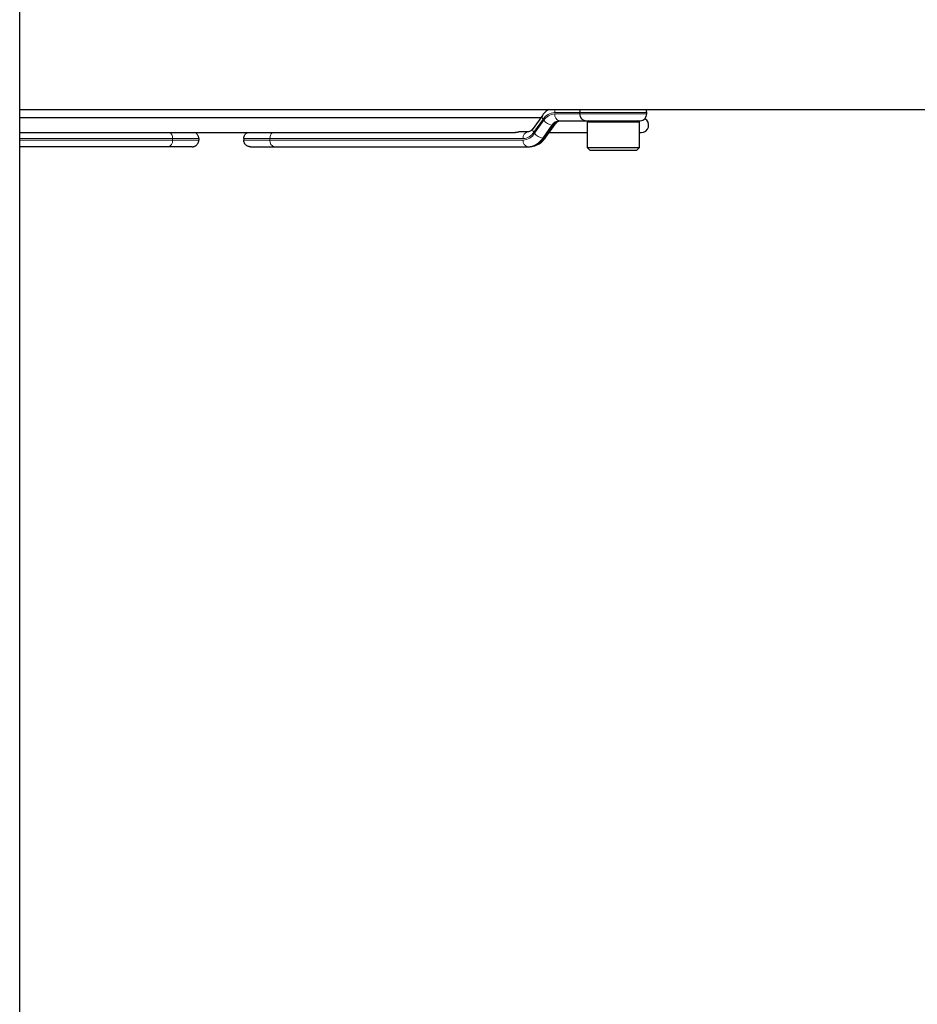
# Model space of a CAD drawing. Header units: millimetres. Extents: x 5 to 418, y 2 to 292.
# Tile 77 of 93: x 315 to 335, y 111 to 133. Entities that reach past the tile are written whole.
import ezdxf

# ---------------------------------------------------------------- set-up
doc = ezdxf.new("R2010")
doc.units = ezdxf.units.MM

msp = doc.modelspace()

# ---------------------------------------------------------------- linework, layer by layer
at = {"color": 7, "linetype": 'Continuous', "lineweight": 25}
for p, q in [((315.1903, 99.3849), (315.1903, 259.3849)), ((315.1903, 130.8098), (376.8569, 130.8098)), ((326.8586, 130.6784), (326.6533, 130.3879)), ((327.6903, 130.7431), (327.6903, 130.7098)), ((329.1903, 130.7098), (329.1903, 130.7431)), ((326.8219, 130.6264), (315.1903, 130.6264)), ((326.9385, 130.1912), (327.1438, 130.4816)), ((327.2394, 130.5598), (327.8247, 130.5598)), ((327.8247, 130.5598), (327.8403, 130.5598)), ((327.8403, 130.5598), (329.0403, 130.5598)), ((327.8569, 130.5264), (327.8569, 129.9598)), ((329.0236, 129.9598), (329.0236, 130.5264)), ((315.1903, 130.2931), (326.2592, 130.2931)), ((326.5341, 130.3098), (326.359, 130.3098)), ((327.0105, 130.2931), (327.8569, 130.2931)), ((329.0236, 130.2931), (329.0653, 130.2931)), ((319.1881, 130.1598), (319.1881, 130.1264)), ((320.1924, 130.1598), (320.1924, 130.1264)), ((318.4984, 129.9764), (315.1903, 129.9764)), ((319.0379, 129.9764), (318.4984, 129.9764)), ((320.3426, 129.9764), (320.8821, 129.9764)), ((320.8821, 129.9764), (326.5341, 129.9764)), ((326.5341, 129.9764), (326.5576, 129.9764)), ((327.8569, 129.9598), (327.9236, 129.8931)), ((327.8569, 129.9598), (329.0236, 129.9598)), ((328.9569, 129.8931), (327.9236, 129.8931)), ((328.9569, 129.8931), (329.0236, 129.9598))]:
    msp.add_line(p, q, dxfattribs=at)
at = {"color": 7, "linetype": 'Continuous', "lineweight": 18}
for p, q in [((327.1334, 130.7431), (327.6903, 130.7431)), ((327.6903, 130.7098), (327.1334, 130.7098)), ((327.6903, 130.7431), (329.1903, 130.7431)), ((329.1903, 130.7098), (327.6903, 130.7098)), ((326.6697, 130.3013), (326.875, 130.5918)), ((326.8917, 130.5682), (326.6863, 130.2778)), ((326.8674, 130.1717), (327.0728, 130.4621)), ((327.0964, 130.4621), (326.891, 130.1717)), ((327.0728, 130.4621), (327.0964, 130.4621)), ((329.0236, 130.5264), (327.8569, 130.5264)), ((318.6045, 130.1598), (315.1903, 130.1598)), ((315.1903, 130.1264), (318.6045, 130.1264)), ((318.6045, 130.1598), (318.6045, 130.1264)), ((319.1881, 130.1598), (318.6045, 130.1598)), ((318.6045, 130.1264), (319.1881, 130.1264)), ((320.1924, 130.1598), (320.7761, 130.1598)), ((320.7761, 130.1264), (320.1924, 130.1264)), ((320.7761, 130.1598), (320.7761, 130.1264)), ((320.7761, 130.1598), (326.428, 130.1598)), ((326.428, 130.1264), (320.7761, 130.1264)), ((326.891, 130.1717), (326.8674, 130.1717))]:
    msp.add_line(p, q, dxfattribs=at)
at = {"color": 7, "linetype": 'Continuous', "lineweight": 25, "flags": 128}
for points in [[(327.1438, 130.4816), (327.1426, 130.48), (327.1425, 130.4798)], [(326.6533, 130.3879), (326.6545, 130.3895), (326.6546, 130.3897)]]:
    msp.add_lwpolyline(points, dxfattribs=at)
at = {"color": 7, "linetype": 'Continuous', "lineweight": 18, "flags": 128}
msp.add_lwpolyline([(327.8247, 130.5598), (327.804, 130.5627), (327.787, 130.5695)], dxfattribs=at)
at = {"color": 7, "linetype": 'Continuous', "lineweight": 18}
for centre, radius, start, end in [((326.9293, 130.6469), 0.0773, 155.99419, 225.47869), ((327.1492, 130.42), 0.3235, 92.7971, 147.92528), ((327.1481, 130.4075), 0.3026, 92.7971, 147.92528), ((327.266, 130.691), 0.1339, 171.95053, 258.57825), ((327.3342, 130.7441), 0.2008, 160.90086, 180.27437), ((327.0989, 130.7143), 0.2535, 215.18752, 264.09009), ((327.2496, 130.3513), 0.2087, 92.7971, 147.92528), ((327.2732, 130.3513), 0.2087, 92.7971, 147.92528), ((327.1011, 130.5189), 0.0569, 265.25869, 316.72678), ((318.4417, 130.1686), 0.1631, 356.88158, 49.75636), ((320.9389, 130.1686), 0.1631, 130.24364, 183.11842), ((326.5606, 130.1785), 0.1339, 101.42175, 188.04947), ((326.4132, 130.462), 0.3026, 272.7971, 327.92528), ((326.4122, 130.4495), 0.3235, 272.7971, 327.92528), ((326.7239, 130.3565), 0.0773, 155.97531, 225.48185), ((326.8935, 130.4238), 0.2535, 215.18752, 264.09009), ((318.4719, 130.1077), 0.1339, 281.42175, 8.04947), ((320.9086, 130.1077), 0.1339, 171.95053, 258.57825), ((326.5606, 130.1077), 0.1339, 171.95053, 258.57825), ((326.5137, 130.3934), 0.4174, 272.7971, 327.92528), ((326.5373, 130.3934), 0.4174, 272.7971, 327.92528), ((326.897, 130.2247), 0.0534, 263.56575, 321.01931)]:
    msp.add_arc(centre, radius, start, end, dxfattribs=at)
at = {"color": 7, "linetype": 'Continuous', "lineweight": 25}
for centre, radius, start, end in [((327.8403, 130.7431), 0.15, 153.6122, 180), ((327.8403, 130.7098), 0.15, 180, 270), ((329.0403, 130.7098), 0.15, 270, 0), ((329.0403, 130.7431), 0.15, 0, 26.3878), ((327.8903, 130.5264), 0.0333, 90, 180), ((328.9903, 130.5264), 0.0333, 0, 90), ((329.0653, 130.4598), 0.1667, 270, 60.47232)]:
    msp.add_arc(centre, radius, start, end, dxfattribs=at)
for points, knots in [([(326.9927, 130.8098), (326.9585, 130.7839), (326.9089, 130.7464), (326.8705, 130.6944), (326.8586, 130.6784)], [0, 0, 0, 0, 0.6911778, 1, 1, 1, 1]), ([(327.1438, 130.4816), (327.1532, 130.4935), (327.1802, 130.5278), (327.2241, 130.5555), (327.2506, 130.5584), (327.263, 130.5598)], [0, 0, 0, 0, 0.2188669, 0.6338676, 1, 1, 1, 1]), ([(319.1881, 130.1598), (319.1877, 130.1681), (319.1869, 130.1849), (319.1804, 130.2094), (319.17, 130.2326), (319.156, 130.2537), (319.1384, 130.2721), (319.1215, 130.2854), (319.1097, 130.2911), (319.1056, 130.2931)], [0, 0, 0, 0, 0.1507579, 0.3058895, 0.456647, 0.6117727, 0.7626019, 0.9177963, 1, 1, 1, 1]), ([(320.1924, 130.1598), (320.1928, 130.1681), (320.1936, 130.1849), (320.2002, 130.2094), (320.2105, 130.2326), (320.2246, 130.2537), (320.2421, 130.2721), (320.2591, 130.2854), (320.2708, 130.2911), (320.2749, 130.2931)], [0, 0, 0, 0, 0.1507579, 0.3058895, 0.456647, 0.6117727, 0.7626019, 0.9177963, 1, 1, 1, 1]), ([(326.359, 130.3098), (326.3578, 130.3098), (326.3513, 130.3097), (326.3373, 130.3079), (326.3214, 130.3043), (326.3046, 130.3003), (326.287, 130.2961), (326.2658, 130.2927), (326.2556, 130.2934), (326.2506, 130.2937)], [0, 0, 0, 0, 0.0390934, 0.2123275, 0.386124, 0.4316162, 0.6240078, 0.8160508, 1, 1, 1, 1]), ([(326.6533, 130.3879), (326.6439, 130.3761), (326.6168, 130.3417), (326.573, 130.3141), (326.5465, 130.3111), (326.5341, 130.3098)], [0, 0, 0, 0, 0.2188669, 0.6338676, 1, 1, 1, 1]), ([(319.0379, 129.9764), (319.039, 129.9764), (319.0451, 129.9765), (319.0562, 129.9773), (319.0743, 129.9804), (319.0954, 129.9871), (319.1178, 129.9986), (319.1383, 130.0139), (319.1557, 130.0322), (319.1699, 130.0533), (319.1802, 130.0764), (319.1869, 130.101), (319.1877, 130.1179), (319.1881, 130.1264)], [0, 0, 0, 0, 0.0134205, 0.077283, 0.1417958, 0.2476476, 0.3565616, 0.4623038, 0.5711052, 0.676797, 0.7855504, 0.8912423, 1, 1, 1, 1]), ([(320.3426, 129.9764), (320.3415, 129.9764), (320.3355, 129.9765), (320.3244, 129.9773), (320.3062, 129.9804), (320.2852, 129.9871), (320.2627, 129.9986), (320.2423, 130.0139), (320.2249, 130.0322), (320.2106, 130.0533), (320.2003, 130.0764), (320.1937, 130.101), (320.1928, 130.1179), (320.1924, 130.1264)], [0, 0, 0, 0, 0.0134205, 0.077283, 0.1417958, 0.2476476, 0.3565616, 0.4623038, 0.5711052, 0.676797, 0.7855504, 0.8912423, 1, 1, 1, 1]), ([(326.5576, 129.9764), (326.5895, 129.9786), (326.6696, 129.9842), (326.7908, 130.0386), (326.883, 130.1175), (326.9265, 130.1753), (326.9385, 130.1912)], [0, 0, 0, 0, 0.21608659, 0.54412334, 0.87461449, 1, 1, 1, 1])]:
    msp.add_open_spline(points, degree=3, knots=knots, dxfattribs=at)

doc.saveas('drawing.dxf')
